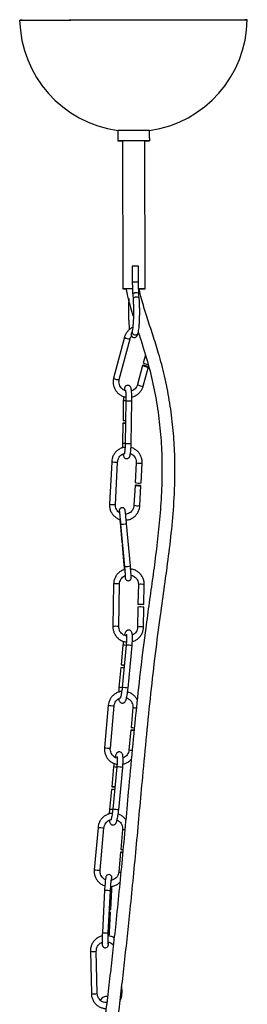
# Model space of a CAD drawing. Header units: millimetres. Extents: x 439 to 897, y 326 to 622.
# Tile 5 of 23: x 479 to 489, y 433 to 476. Entities that reach past the tile are written whole.
import ezdxf

# ---------------------------------------------------------------- set-up
doc = ezdxf.new("R2010")
doc.units = ezdxf.units.MM

msp = doc.modelspace()

# ---------------------------------------------------------------- linework, layer by layer
at = {"color": 7, "linetype": 'Continuous', "lineweight": 25}
for p, q in [((478.961, 476.302), (478.862, 476.301)), ((488.832, 476.32), (488.732, 476.321)), ((483.156, 471.458), (483.157, 471.009)), ((484.556, 471.371), (484.556, 471.461)), ((483.37, 471.009), (483.383, 464.509)), ((484.357, 464.511), (484.344, 471.011)), ((484.557, 471.012), (484.557, 471.115)), ((483.793, 465.51), (483.795, 464.811)), ((484.068, 464.811), (484.066, 465.511)), ((483.814, 464.26), (483.814, 464.25)), ((483.814, 464.25), (483.827, 464.067)), ((483.828, 464.077), (483.827, 464.067)), ((484.1, 464.087), (484.086, 464.27)), ((483.448, 462.385), (482.972, 460.596)), ((483.223, 460.529), (483.699, 462.318)), ((484.368, 461.604), (484.278, 461.268)), ((484.248, 461.153), (484.025, 460.314)), ((484.276, 460.247), (484.499, 461.086)), ((483.4, 459.611), (483.386, 458.738)), ((483.4, 459.611), (483.401, 459.611)), ((483.513, 459.6), (483.482, 457.731)), ((483.514, 459.6), (483.513, 459.6)), ((483.742, 457.727), (483.773, 459.596)), ((483.384, 458.618), (483.37, 457.741)), ((483.483, 457.731), (483.482, 457.731)), ((482.89, 456.926), (482.79, 455.061)), ((483.05, 455.048), (483.149, 456.912)), ((483.149, 456.912), (483.149, 456.912)), ((483.967, 456.877), (483.921, 456.006)), ((484.18, 455.993), (484.227, 456.864)), ((483.914, 455.887), (483.868, 455.013)), ((484.127, 454.999), (484.174, 455.873)), ((483.259, 454.256), (483.337, 453.388)), ((483.282, 454.188), (483.449, 452.329)), ((483.282, 454.188), (483.282, 454.188)), ((483.708, 452.352), (483.541, 454.211)), ((483.347, 453.269), (483.426, 452.398)), ((482.974, 451.563), (482.941, 449.695)), ((483.201, 449.691), (483.233, 451.558)), ((484.059, 451.539), (484.044, 450.667)), ((484.304, 450.662), (484.319, 451.535)), ((484.042, 450.547), (484.027, 449.672)), ((484.287, 449.667), (484.302, 450.542)), ((483.385, 448.877), (483.303, 448.008)), ((483.525, 448.88), (483.349, 447.018)), ((483.385, 448.877), (483.386, 448.877)), ((483.526, 448.88), (483.525, 448.88)), ((483.608, 446.994), (483.784, 448.855)), ((483.291, 447.888), (483.209, 447.016)), ((483.35, 447.019), (483.349, 447.018)), ((482.738, 446.235), (482.57, 444.373)), ((482.829, 444.349), (482.997, 446.212)), ((483.816, 446.138), (483.738, 445.268)), ((483.727, 445.149), (483.648, 444.276)), ((482.972, 443.532), (482.89, 442.662)), ((483.113, 443.534), (482.937, 441.673)), ((482.972, 443.532), (482.973, 443.532)), ((483.114, 443.534), (483.113, 443.534)), ((483.196, 441.648), (483.372, 443.51)), ((482.879, 442.543), (482.796, 441.67)), ((482.938, 441.673), (482.937, 441.673)), ((482.289, 440.881), (482.121, 439.019)), ((482.38, 438.995), (482.548, 440.858)), ((483.368, 440.784), (483.289, 439.914)), ((483.278, 439.795), (483.2, 438.922)), ((482.577, 438.129), (482.481, 436.262)), ((482.741, 436.248), (482.837, 438.115)), ((482.844, 437.271), (482.889, 438.143)), ((482.793, 436.277), (482.838, 437.152)), ((481.954, 435.444), (481.995, 433.583)), ((482.255, 433.589), (482.214, 435.45)), ((483.343, 433.619), (483.336, 433.934))]:
    msp.add_line(p, q, dxfattribs=at)
at = {"color": 8, "linetype": 'Continuous', "lineweight": 25}
msp.add_line((483.786, 462.615), (483.788, 462.646), dxfattribs=at)
at = {"color": 7, "linetype": 'Continuous', "lineweight": 25, "flags": 128}
for points in [[(478.847, 476.3), (478.857, 476.3), (478.902, 476.301), (478.981, 476.301), (479.095, 476.302), (479.242, 476.303), (479.421, 476.303), (479.631, 476.304), (479.871, 476.305), (480.138, 476.305), (480.432, 476.306), (480.75, 476.307), (481.089, 476.308), (481.448, 476.309), (481.823, 476.31), (482.213, 476.311), (482.614, 476.311), (483.024, 476.312), (483.439, 476.313), (483.858, 476.314), (484.276, 476.315), (484.691, 476.316), (485.101, 476.316), (485.501, 476.317), (485.89, 476.318), (486.265, 476.318), (486.623, 476.319), (486.961, 476.319), (487.277, 476.32), (487.57, 476.32), (487.836, 476.32), (488.074, 476.321), (488.283, 476.321), (488.46, 476.321), (488.605, 476.321), (488.717, 476.321), (488.795, 476.321), (488.837, 476.32), (488.847, 476.32)], [(478.961, 476.302), (478.975, 476.302), (479.037, 476.302), (479.133, 476.303), (479.264, 476.303), (479.427, 476.304), (479.623, 476.305), (479.848, 476.305), (480.103, 476.306), (480.385, 476.307), (480.691, 476.308), (481.02, 476.309), (481.37, 476.31), (481.738, 476.31), (482.12, 476.311), (482.515, 476.312), (482.92, 476.313), (483.331, 476.314), (483.747, 476.315), (484.162, 476.316), (484.576, 476.316), (484.984, 476.317), (485.384, 476.318), (485.773, 476.319), (486.149, 476.319), (486.507, 476.32), (486.846, 476.32), (487.164, 476.321), (487.458, 476.321), (487.726, 476.321), (487.966, 476.321), (488.176, 476.322), (488.355, 476.322), (488.502, 476.322), (488.615, 476.321), (488.693, 476.321), (488.732, 476.321)], [(484.344, 471.011), (484.355, 471.011), (484.452, 471.011), (484.519, 471.011), (484.553, 471.011), (484.552, 471.012), (484.517, 471.012), (484.448, 471.012), (484.349, 471.012), (484.226, 471.011), (484.085, 471.011), (483.932, 471.011), (483.775, 471.011), (483.622, 471.01), (483.482, 471.01), (483.36, 471.01), (483.262, 471.009), (483.195, 471.009), (483.161, 471.009), (483.161, 471.009)], [(484.344, 471.011), (484.388, 471.011), (484.441, 471.011), (484.457, 471.011), (484.435, 471.011), (484.377, 471.011), (484.287, 471.011), (484.169, 471.011), (484.032, 471.011), (483.884, 471.011), (483.734, 471.01), (483.592, 471.01), (483.466, 471.01), (483.365, 471.009), (483.295, 471.009), (483.261, 471.009), (483.261, 471.009)], [(483.794, 465.51), (483.793, 465.51), (483.793, 465.51)], [(483.799, 464.51), (483.764, 464.51), (483.638, 464.51), (483.53, 464.51), (483.448, 464.51), (483.398, 464.509), (483.383, 464.509), (483.406, 464.509), (483.464, 464.509), (483.523, 464.509)], [(483.485, 464.509), (483.491, 464.509), (483.517, 464.509)], [(484.077, 464.51), (484.102, 464.51), (484.21, 464.511), (484.292, 464.511), (484.342, 464.511), (484.357, 464.511), (484.334, 464.511), (484.276, 464.511), (484.187, 464.511), (484.075, 464.511)], [(484.077, 464.51), (484.157, 464.511), (484.223, 464.511), (484.255, 464.511), (484.249, 464.511), (484.206, 464.511), (484.13, 464.511), (484.078, 464.511)], [(484.379, 461.137), (484.331, 461.148), (484.289, 461.155), (484.26, 461.157), (484.248, 461.153), (484.255, 461.144), (484.281, 461.131), (484.32, 461.116), (484.368, 461.102), (484.416, 461.09), (484.458, 461.083), (484.487, 461.082), (484.499, 461.086), (484.492, 461.095), (484.466, 461.108), (484.427, 461.123), (484.379, 461.137)], [(484.026, 455.888), (483.978, 455.89), (483.94, 455.89), (483.918, 455.888), (483.916, 455.886), (483.932, 455.882), (483.966, 455.878), (484.012, 455.875), (484.063, 455.872), (484.11, 455.87), (484.148, 455.87), (484.17, 455.872), (484.173, 455.874), (484.156, 455.878), (484.122, 455.882), (484.076, 455.885), (484.026, 455.888)], [(483.337, 453.388), (483.347, 453.386), (483.354, 453.386)], [(483.364, 453.275), (483.356, 453.273), (483.347, 453.269)], [(483.347, 453.269), (483.358, 453.267), (483.365, 453.266)], [(484.162, 450.659), (484.114, 450.66), (484.074, 450.662), (484.05, 450.665), (484.044, 450.667), (484.059, 450.669), (484.09, 450.671), (484.135, 450.671), (484.185, 450.671), (484.234, 450.669), (484.274, 450.667), (484.298, 450.664), (484.303, 450.662), (484.289, 450.66), (484.257, 450.658), (484.213, 450.658), (484.162, 450.659)], [(483.874, 445.136), (483.842, 445.138), (483.794, 445.143), (483.755, 445.146), (483.732, 445.148), (483.728, 445.149), (483.743, 445.147), (483.776, 445.144), (483.821, 445.14), (483.871, 445.136), (483.874, 445.135)], [(483.393, 439.784), (483.345, 439.789), (483.306, 439.792), (483.283, 439.794), (483.279, 439.794), (483.295, 439.793), (483.327, 439.79), (483.372, 439.786), (483.374, 439.786)], [(482.901, 438.561), (482.9, 438.632), (482.894, 438.692), (482.888, 438.718), (482.877, 438.743), (482.855, 438.772), (482.819, 438.797), (482.772, 438.81), (482.722, 438.804), (482.686, 438.786), (482.662, 438.765), (482.647, 438.743), (482.638, 438.725), (482.632, 438.708), (482.625, 438.68), (482.614, 438.607), (482.605, 438.523), (482.596, 438.413), (482.587, 438.29), (482.579, 438.165), (482.577, 438.129), (482.577, 438.129)], [(482.787, 437.151), (482.795, 437.151), (482.825, 437.151), (482.838, 437.152), (482.83, 437.153), (482.804, 437.156), (482.788, 437.157)]]:
    msp.add_lwpolyline(points, dxfattribs=at)
at = {"color": 8, "linetype": 'Continuous', "lineweight": 25, "flags": 128}
for points in [[(484.086, 464.27), (484.08, 464.289), (484.055, 464.314), (484.013, 464.33), (483.962, 464.336), (483.909, 464.33), (483.863, 464.313), (483.829, 464.289), (483.814, 464.26)], [(484.1, 464.087), (484.093, 464.106), (484.068, 464.13), (484.026, 464.146), (483.975, 464.152), (483.923, 464.146), (483.876, 464.13), (483.843, 464.105), (483.828, 464.077)], [(483.426, 452.398), (483.436, 452.395), (483.443, 452.395)]]:
    msp.add_lwpolyline(points, dxfattribs=at)
at = {"color": 7, "linetype": 'Continuous', "lineweight": 25}
for centre, radius, start, end in [((483.846, 476.411), 5.001, 181.2711, 262.0676), ((483.846, 476.411), 5.001, 278.1597, 358.9562), ((484.509, 142.214), 329.246, 89.99182, 90.23545), ((483.273, 509.98), 38.972, 269.8356, 270.1429), ((483.323, 478.543), 7.534, 269.5267, 270.36), ((484.072, 392.703), 72.808, 90.00411, 90.21833), ((484.027, 328.473), 136.037, 90.09616, 90.22838), ((483.875, 462.51), 0.136, 180.1213, 287.2941), ((483.874, 462.509), 0.135, 179.6943, 270.65), ((484.509, 461.614), 0.417, 236.3686, 266.6882), ((483.424, 456.024), 2.594, 88.3913, 90.8719), ((483.564, 463.616), 5.002, 267.9507, 269.237), ((483.536, 462.414), 3.68, 267.663, 269.4226), ((484.094, 456.826), 0.838, 258.0348, 275.8826), ((484.155, 449.599), 0.954, 81.1769, 96.8326), ((483.172, 445.551), 2.34, 83.666, 87.0856), ((483.106, 444.768), 3.246, 84.0578, 86.5043), ((483.574, 449.832), 1.844, 261.5589, 265.8663), ((488.119, 492.682), 47.616, 264.7204, 264.8988), ((482.76, 440.205), 2.34, 83.666, 87.0856), ((482.693, 439.423), 3.246, 84.0578, 86.5043), ((483.162, 444.486), 1.844, 261.5589, 265.8663), ((486.251, 471.862), 32.085, 264.7028, 264.8752), ((482.817, 437.58), 0.309, 265.6653, 275.0494)]:
    msp.add_arc(centre, radius, start, end, dxfattribs=at)
at = {"color": 8, "linetype": 'Continuous', "lineweight": 25}
for centre, radius, start, end in [((484.048, 406.023), 58.788, 89.98069, 90.24676), ((483.655, 462.656), 0.341, 232.7039, 277.456), ((483.923, 462.627), 0.138, 185.0209, 342.0101), ((483.178, 460.866), 0.341, 232.6581, 277.5433), ((484.229, 460.574), 0.33, 231.9288, 278.2726), ((483.58, 464.602), 4.995, 267.9503, 269.2354), ((483.755, 466.562), 6.966, 268.0156, 270.1485), ((483.52, 461.418), 3.68, 267.6632, 269.4225), ((483.724, 464.694), 6.968, 268.0158, 270.1482), ((483.064, 457.749), 0.842, 258.0408, 275.8126), ((484.141, 457.699), 0.84, 258.0627, 275.8648), ((482.964, 455.873), 0.83, 257.9511, 275.9663), ((484.042, 455.833), 0.838, 258.0353, 275.8807), ((483.338, 455.007), 0.821, 266.067, 284.2767), ((483.505, 453.151), 0.824, 266.084, 284.2434), ((483.087, 450.634), 0.936, 81.0187, 96.9908), ((484.173, 450.591), 0.955, 81.1812, 96.8248), ((483.055, 448.767), 0.935, 81.0068, 96.998), ((484.14, 448.722), 0.956, 81.1868, 96.8154), ((483.188, 445.638), 3.246, 84.0578, 86.5043), ((483.295, 445.099), 3.788, 82.585, 86.5023), ((483.09, 444.68), 2.339, 83.6673, 87.0856), ((483.119, 443.239), 3.786, 82.584, 86.5028), ((487.719, 500.061), 54.056, 264.7131, 264.9886), ((488.326, 494.944), 49.014, 264.721, 264.9032), ((487.556, 498.25), 54.108, 264.7131, 264.9885), ((487.407, 484.854), 40.752, 264.7085, 264.9054), ((482.776, 440.292), 3.246, 84.0578, 86.5043), ((482.883, 439.754), 3.788, 82.585, 86.5023), ((482.677, 439.334), 2.339, 83.6673, 87.0856), ((482.707, 437.893), 3.786, 82.584, 86.5028), ((487.27, 494.707), 54.056, 264.7131, 264.9886), ((486.397, 473.464), 32.82, 264.7039, 264.8773), ((487.107, 492.896), 54.108, 264.7131, 264.9885), ((484.981, 457.94), 19.102, 264.6497, 264.9227), ((482.789, 439.712), 1.597, 262.3797, 271.7171), ((482.862, 438.442), 0.3, 265.7133, 275.1449), ((482.693, 437.85), 1.602, 262.3913, 271.6984), ((482.765, 436.587), 0.312, 265.6879, 275.007), ((482.073, 435.924), 0.495, 256.0383, 286.5126), ((482.115, 434.063), 0.495, 256.0391, 286.5171), ((483.298, 433.715), 0.106, 270.8193, 294.9683)]:
    msp.add_arc(centre, radius, start, end, dxfattribs=at)
at = {"color": 7, "linetype": 'Continuous', "lineweight": 25}
for points, knots in [([(484.557, 471.115), (484.557, 471.118), (484.557, 471.128), (484.555, 471.161), (484.553, 471.207), (484.552, 471.259), (484.554, 471.307), (484.556, 471.347), (484.556, 471.364), (484.556, 471.371)], [0, 0, 0, 0, 0.065122, 0.22637, 0.389289, 0.549749, 0.707436, 0.86636, 1, 1, 1, 1]), ([(482.669, 428.124), (482.687, 428.305), (482.727, 428.7), (482.792, 429.299), (482.861, 429.92), (482.951, 430.693), (483.061, 431.621), (483.193, 432.722), (483.324, 433.829), (483.454, 434.955), (483.58, 436.106), (483.711, 437.356), (483.845, 438.707), (483.983, 440.155), (484.117, 441.623), (484.263, 443.223), (484.422, 444.933), (484.605, 446.731), (484.806, 448.477), (485.014, 450.055), (485.215, 451.486), (485.395, 452.798), (485.551, 454.14), (485.645, 455.377), (485.676, 456.508), (485.655, 457.525), (485.577, 458.572), (485.431, 459.632), (485.222, 460.674), (484.97, 461.627), (484.704, 462.477), (484.448, 463.234), (484.252, 463.866), (484.139, 464.288), (484.108, 464.471), (484.101, 464.511)], [0, 0, 0, 0, 0.016768, 0.03667, 0.0559, 0.074505, 0.10824, 0.140403, 0.17158, 0.202446, 0.233498, 0.265023, 0.302922, 0.341776, 0.381386, 0.421117, 0.470863, 0.519292, 0.566089, 0.611419, 0.646397, 0.681427, 0.717166, 0.754319, 0.780385, 0.807486, 0.835512, 0.864231, 0.893051, 0.920569, 0.943382, 0.964815, 0.985055, 0.996789, 1, 1, 1, 1]), ([(483.523, 464.51), (483.531, 464.457), (483.562, 464.255), (483.649, 463.912), (483.751, 463.552), (483.819, 463.34), (483.842, 463.269)], [0, 0, 0, 0, 0.123192, 0.478147, 0.825026, 1, 1, 1, 1]), ([(483.795, 464.811), (483.795, 464.779), (483.795, 464.688), (483.799, 464.538), (483.805, 464.381), (483.811, 464.29), (483.814, 464.25)], [0, 0, 0, 0, 0.159532, 0.463854, 0.768772, 1, 1, 1, 1]), ([(484.086, 464.27), (484.084, 464.296), (484.079, 464.37), (484.073, 464.506), (484.069, 464.664), (484.068, 464.767), (484.068, 464.811)], [0, 0, 0, 0, 0.159445, 0.461941, 0.765876, 1, 1, 1, 1]), ([(483.642, 464.084), (483.64, 464.057), (483.635, 463.979), (483.629, 463.837), (483.625, 463.66), (483.625, 463.478), (483.628, 463.299), (483.634, 463.125), (483.644, 462.965), (483.655, 462.829), (483.664, 462.758), (483.668, 462.726)], [0, 0, 0, 0, 0.0629862, 0.1835867, 0.3038315, 0.423839, 0.543806, 0.6638599, 0.7841784, 0.9050498, 1, 1, 1, 1]), ([(483.827, 464.067), (483.829, 464.041), (483.834, 463.967), (483.84, 463.831), (483.845, 463.66), (483.846, 463.485), (483.844, 463.31), (483.839, 463.143), (483.83, 462.989), (483.819, 462.853), (483.807, 462.745), (483.796, 462.68), (483.79, 462.654), (483.789, 462.646)], [0, 0, 0, 0, 0.054034, 0.156545, 0.259544, 0.36283, 0.466208, 0.569492, 0.672493, 0.774934, 0.876295, 0.965029, 1, 1, 1, 1]), ([(484.054, 462.585), (484.058, 462.6), (484.068, 462.646), (484.082, 462.739), (484.095, 462.873), (484.106, 463.028), (484.114, 463.195), (484.118, 463.372), (484.119, 463.553), (484.117, 463.734), (484.111, 463.904), (484.104, 464.02), (484.1, 464.078), (484.1, 464.087)], [0, 0, 0, 0, 0.05477, 0.156983, 0.264571, 0.369214, 0.472688, 0.575643, 0.678375, 0.781056, 0.883803, 0.981617, 1, 1, 1, 1]), ([(483.814, 462.817), (483.809, 462.815), (483.757, 462.797), (483.672, 462.735), (483.568, 462.634), (483.491, 462.514), (483.462, 462.427), (483.448, 462.385)], [0, 0, 0, 0, 0.0302333, 0.278463, 0.5265583, 0.77451, 1, 1, 1, 1]), ([(484.054, 462.617), (484.119, 462.418), (484.308, 461.85), (484.579, 460.915), (484.825, 459.798), (484.992, 458.688), (485.083, 457.583), (485.108, 456.445), (485.069, 455.287), (484.973, 454.111), (484.842, 452.974), (484.692, 451.857), (484.535, 450.743), (484.355, 449.427), (484.161, 447.888), (483.967, 446.113), (483.788, 444.29), (483.63, 442.568), (483.485, 440.965), (483.349, 439.506), (483.211, 438.073), (483.075, 436.74), (482.942, 435.509), (482.814, 434.374), (482.683, 433.262), (482.552, 432.161), (482.419, 431.054), (482.309, 430.11), (482.22, 429.313), (482.152, 428.682), (482.109, 428.257), (482.088, 428.046)], [0, 0, 0, 0, 0.017781, 0.050871, 0.082365, 0.114256, 0.145402, 0.17556, 0.20994, 0.242762, 0.274705, 0.306166, 0.33756, 0.36926, 0.417849, 0.468058, 0.519732, 0.572595, 0.614433, 0.655784, 0.696111, 0.735529, 0.768335, 0.800803, 0.833361, 0.866675, 0.901423, 0.938141, 0.958468, 0.979507, 1, 1, 1, 1]), ([(483.699, 462.318), (483.704, 462.334), (483.716, 462.376), (483.741, 462.413), (483.756, 462.436)], [0, 0, 0, 0, 0.390743, 1, 1, 1, 1]), ([(483.777, 462.605), (483.776, 462.605), (483.764, 462.595), (483.748, 462.566), (483.739, 462.534), (483.738, 462.515), (483.738, 462.511), (483.738, 462.51)], [0, 0, 0, 0, 0.018898, 0.454984, 0.891066, 0.972404, 1, 1, 1, 1]), ([(483.741, 462.457), (483.747, 462.447), (483.76, 462.425), (483.795, 462.394), (483.825, 462.383), (483.835, 462.379)], [0, 0, 0, 0, 0.373378, 0.784629, 1, 1, 1, 1]), ([(483.789, 462.646), (483.786, 462.636), (483.78, 462.612), (483.773, 462.595), (483.774, 462.598), (483.775, 462.598)], [0, 0, 0, 0, 0.391996, 0.879657, 1, 1, 1, 1]), ([(483.915, 462.38), (483.935, 462.39), (483.973, 462.408), (484.004, 462.448), (484.026, 462.489), (484.042, 462.533), (484.051, 462.57), (484.054, 462.585)], [0, 0, 0, 0, 0.180798, 0.33636, 0.529216, 0.814005, 1, 1, 1, 1]), ([(482.972, 460.596), (482.966, 460.568), (482.949, 460.494), (482.947, 460.368), (482.975, 460.224), (483.033, 460.09), (483.119, 459.972), (483.229, 459.873), (483.357, 459.804), (483.455, 459.767), (483.508, 459.763), (483.513, 459.763)], [0, 0, 0, 0, 0.07574, 0.205748, 0.335917, 0.466116, 0.596373, 0.726704, 0.857111, 0.987582, 1, 1, 1, 1]), ([(483.496, 460.036), (483.476, 460.043), (483.419, 460.06), (483.339, 460.12), (483.265, 460.208), (483.22, 460.313), (483.203, 460.424), (483.217, 460.495), (483.223, 460.529)], [0, 0, 0, 0, 0.1024419, 0.2847831, 0.4671413, 0.6496757, 0.8325051, 1, 1, 1, 1]), ([(483.773, 459.596), (483.773, 459.62), (483.774, 459.688), (483.773, 459.799), (483.768, 459.921), (483.761, 460.027), (483.748, 460.116), (483.736, 460.17), (483.71, 460.221), (483.674, 460.257), (483.625, 460.279), (483.572, 460.28), (483.525, 460.262), (483.493, 460.235), (483.471, 460.205), (483.456, 460.172), (483.443, 460.129), (483.436, 460.086), (483.432, 460.06)], [0, 0, 0, 0, 0.048986, 0.142777, 0.237033, 0.332223, 0.429908, 0.537275, 0.584336, 0.622954, 0.662898, 0.703386, 0.741137, 0.774101, 0.807462, 0.849483, 0.912595, 1, 1, 1, 1]), ([(484.025, 460.314), (484.02, 460.298), (484.004, 460.246), (483.956, 460.164), (483.873, 460.087), (483.803, 460.043), (483.762, 460.035), (483.758, 460.034)], [0, 0, 0, 0, 0.127943, 0.409184, 0.691073, 0.97266, 1, 1, 1, 1]), ([(483.773, 459.769), (483.778, 459.77), (483.832, 459.776), (483.928, 459.818), (484.052, 459.894), (484.155, 459.999), (484.233, 460.118), (484.262, 460.206), (484.276, 460.247)], [0, 0, 0, 0, 0.022569, 0.221835, 0.421021, 0.620099, 0.819061, 1, 1, 1, 1]), ([(483.407, 459.792), (483.405, 459.763), (483.402, 459.705), (483.401, 459.643), (483.4, 459.611)], [0, 0, 0, 0, 0.4867262, 1, 1, 1, 1]), ([(483.488, 460.084), (483.488, 460.083), (483.489, 460.082), (483.494, 460.056), (483.501, 460.005), (483.508, 459.925), (483.512, 459.82), (483.514, 459.708), (483.514, 459.633), (483.513, 459.6)], [0, 0, 0, 0, 0.061806, 0.177754, 0.323241, 0.491703, 0.671502, 0.856106, 1, 1, 1, 1]), ([(483.476, 457.559), (483.451, 457.557), (483.378, 457.549), (483.263, 457.503), (483.139, 457.425), (483.035, 457.321), (482.956, 457.197), (482.905, 457.063), (482.894, 456.97), (482.89, 456.926)], [0, 0, 0, 0, 0.0809624, 0.2361857, 0.3914973, 0.5469164, 0.7024424, 0.8580563, 1, 1, 1, 1]), ([(483.37, 457.741), (483.369, 457.718), (483.369, 457.65), (483.369, 457.579), (483.37, 457.538), (483.37, 457.537)], [0, 0, 0, 0, 0.337626, 0.984056, 1, 1, 1, 1]), ([(483.389, 457.266), (483.391, 457.253), (483.397, 457.207), (483.406, 457.168), (483.433, 457.116), (483.469, 457.08), (483.517, 457.059), (483.571, 457.058), (483.617, 457.075), (483.65, 457.102), (483.671, 457.132), (483.687, 457.166), (483.7, 457.211), (483.713, 457.281), (483.725, 457.381), (483.734, 457.499), (483.74, 457.618), (483.742, 457.695), (483.742, 457.727)], [0, 0, 0, 0, 0.0434217, 0.1536797, 0.2020085, 0.2416668, 0.2826872, 0.324265, 0.363033, 0.3968846, 0.4311442, 0.4742974, 0.5391095, 0.6405279, 0.7351425, 0.8345454, 0.9318093, 1, 1, 1, 1]), ([(483.482, 457.731), (483.482, 457.709), (483.481, 457.644), (483.476, 457.539), (483.468, 457.428), (483.458, 457.339), (483.45, 457.284), (483.442, 457.257), (483.442, 457.258), (483.443, 457.258)], [0, 0, 0, 0, 0.098863, 0.28783, 0.476198, 0.662117, 0.821096, 0.949106, 1, 1, 1, 1]), ([(483.149, 456.912), (483.151, 456.93), (483.156, 456.985), (483.186, 457.075), (483.249, 457.172), (483.337, 457.245), (483.415, 457.288), (483.463, 457.294), (483.474, 457.296)], [0, 0, 0, 0, 0.096417, 0.306568, 0.517103, 0.727589, 0.938221, 1, 1, 1, 1]), ([(483.711, 457.276), (483.731, 457.269), (483.786, 457.249), (483.86, 457.184), (483.926, 457.092), (483.965, 456.986), (483.966, 456.912), (483.967, 456.877)], [0, 0, 0, 0, 0.124249, 0.348267, 0.572196, 0.795789, 1, 1, 1, 1]), ([(484.227, 456.864), (484.227, 456.892), (484.228, 456.969), (484.205, 457.093), (484.148, 457.228), (484.064, 457.348), (483.956, 457.445), (483.844, 457.513), (483.767, 457.534), (483.736, 457.542)], [0, 0, 0, 0, 0.092879, 0.253062, 0.41341, 0.573662, 0.733803, 0.893838, 1, 1, 1, 1]), ([(482.79, 455.061), (482.79, 455.033), (482.789, 454.956), (482.812, 454.832), (482.869, 454.697), (482.953, 454.577), (483.061, 454.48), (483.167, 454.415), (483.238, 454.395), (483.263, 454.388)], [0, 0, 0, 0, 0.094852, 0.258439, 0.422193, 0.58585, 0.749392, 0.912828, 1, 1, 1, 1]), ([(483.223, 454.693), (483.201, 454.709), (483.149, 454.747), (483.091, 454.834), (483.052, 454.939), (483.051, 455.013), (483.05, 455.048)], [0, 0, 0, 0, 0.197039, 0.472929, 0.748405, 1, 1, 1, 1]), ([(483.868, 455.013), (483.866, 454.996), (483.861, 454.94), (483.831, 454.85), (483.768, 454.754), (483.68, 454.679), (483.589, 454.633), (483.526, 454.625), (483.501, 454.623)], [0, 0, 0, 0, 0.0893872, 0.2842153, 0.4793987, 0.674537, 0.8698111, 1, 1, 1, 1]), ([(483.527, 454.364), (483.557, 454.367), (483.635, 454.375), (483.754, 454.422), (483.878, 454.5), (483.982, 454.604), (484.061, 454.728), (484.112, 454.862), (484.123, 454.955), (484.127, 454.999)], [0, 0, 0, 0, 0.094423, 0.247372, 0.400409, 0.553552, 0.7068, 0.860135, 1, 1, 1, 1]), ([(483.541, 454.211), (483.539, 454.234), (483.533, 454.3), (483.523, 454.41), (483.511, 454.531), (483.5, 454.635), (483.491, 454.718), (483.485, 454.766), (483.481, 454.789), (483.479, 454.802), (483.474, 454.818), (483.466, 454.838), (483.449, 454.863), (483.42, 454.889), (483.38, 454.906), (483.333, 454.908), (483.29, 454.894), (483.259, 454.871), (483.239, 454.846), (483.228, 454.822), (483.223, 454.803), (483.221, 454.79), (483.22, 454.78), (483.22, 454.767), (483.22, 454.745), (483.221, 454.722), (483.223, 454.694), (483.223, 454.693)], [0, 0, 0, 0, 0.046201, 0.134606, 0.223198, 0.311899, 0.400881, 0.490719, 0.537502, 0.56861, 0.583695, 0.597831, 0.619968, 0.64513, 0.674775, 0.706463, 0.738545, 0.763871, 0.785154, 0.803181, 0.817615, 0.828622, 0.840259, 0.859536, 0.9087, 0.995693, 1, 1, 1, 1]), ([(483.225, 454.745), (483.225, 454.745), (483.225, 454.746), (483.227, 454.734), (483.231, 454.702), (483.238, 454.639), (483.248, 454.547), (483.259, 454.435), (483.271, 454.312), (483.278, 454.228), (483.282, 454.188)], [0, 0, 0, 0, 0.016021, 0.092118, 0.213778, 0.363886, 0.523696, 0.68602, 0.849091, 1, 1, 1, 1]), ([(483.246, 454.394), (483.247, 454.393), (483.25, 454.35), (483.254, 454.303), (483.259, 454.256)], [0, 0, 0, 0, 0.026773, 1, 1, 1, 1]), ([(483.426, 452.398), (483.428, 452.375), (483.434, 452.309), (483.44, 452.237), (483.444, 452.194), (483.445, 452.191)], [0, 0, 0, 0, 0.3254143, 0.9480909, 1, 1, 1, 1]), ([(483.461, 452.197), (483.416, 452.182), (483.326, 452.15), (483.207, 452.067), (483.106, 451.961), (483.031, 451.835), (482.984, 451.7), (482.977, 451.607), (482.974, 451.563)], [0, 0, 0, 0, 0.163889, 0.334048, 0.50419, 0.674333, 0.8445, 1, 1, 1, 1]), ([(483.449, 452.329), (483.451, 452.307), (483.457, 452.241), (483.466, 452.136), (483.475, 452.024), (483.482, 451.933), (483.486, 451.873), (483.487, 451.843), (483.487, 451.842), (483.487, 451.842)], [0, 0, 0, 0, 0.093452, 0.272207, 0.4511, 0.62953, 0.80669, 0.943534, 1, 1, 1, 1]), ([(483.473, 451.921), (483.473, 451.912), (483.478, 451.875), (483.482, 451.844), (483.485, 451.819), (483.488, 451.807), (483.492, 451.791), (483.501, 451.771), (483.517, 451.745), (483.546, 451.72), (483.586, 451.703), (483.633, 451.701), (483.676, 451.714), (483.708, 451.738), (483.728, 451.763), (483.739, 451.787), (483.744, 451.806), (483.746, 451.819), (483.747, 451.829), (483.747, 451.842), (483.746, 451.862), (483.744, 451.909), (483.738, 451.99), (483.73, 452.096), (483.72, 452.218), (483.712, 452.307), (483.708, 452.352)], [0, 0, 0, 0, 0.0286376, 0.119729, 0.1671635, 0.1987054, 0.214001, 0.2283348, 0.2507797, 0.2762932, 0.3063514, 0.3384813, 0.3710105, 0.3966904, 0.41827, 0.4365485, 0.4511838, 0.4623437, 0.4741439, 0.4936897, 0.5435393, 0.6317447, 0.7259399, 0.8166594, 0.9067114, 1, 1, 1, 1]), ([(484.319, 451.535), (484.318, 451.563), (484.317, 451.64), (484.289, 451.763), (484.227, 451.897), (484.139, 452.014), (484.027, 452.11), (483.897, 452.178), (483.786, 452.214), (483.721, 452.216), (483.704, 452.217)], [0, 0, 0, 0, 0.083694, 0.227767, 0.37205, 0.516361, 0.660682, 0.804993, 0.949278, 1, 1, 1, 1]), ([(483.731, 451.953), (483.734, 451.952), (483.775, 451.949), (483.849, 451.912), (483.942, 451.845), (484.011, 451.751), (484.053, 451.647), (484.057, 451.574), (484.059, 451.539)], [0, 0, 0, 0, 0.018203, 0.218632, 0.418889, 0.618983, 0.818969, 1, 1, 1, 1]), ([(483.233, 451.558), (483.234, 451.575), (483.238, 451.631), (483.264, 451.722), (483.325, 451.819), (483.4, 451.89), (483.459, 451.916), (483.482, 451.926)], [0, 0, 0, 0, 0.110439, 0.351999, 0.59427, 0.836763, 1, 1, 1, 1]), ([(482.941, 449.695), (482.942, 449.667), (482.943, 449.59), (482.971, 449.466), (483.033, 449.333), (483.122, 449.215), (483.233, 449.119), (483.363, 449.052), (483.467, 449.017), (483.525, 449.015), (483.535, 449.014)], [0, 0, 0, 0, 0.085491, 0.232656, 0.380037, 0.527446, 0.674865, 0.822274, 0.969657, 1, 1, 1, 1]), ([(483.539, 449.276), (483.532, 449.277), (483.488, 449.28), (483.411, 449.317), (483.318, 449.385), (483.249, 449.479), (483.207, 449.583), (483.203, 449.656), (483.201, 449.691)], [0, 0, 0, 0, 0.034143, 0.231318, 0.428324, 0.625169, 0.821908, 1, 1, 1, 1]), ([(483.784, 448.855), (483.786, 448.879), (483.792, 448.947), (483.799, 449.058), (483.802, 449.18), (483.8, 449.287), (483.792, 449.369), (483.78, 449.426), (483.757, 449.476), (483.717, 449.517), (483.664, 449.54), (483.607, 449.539), (483.56, 449.519), (483.527, 449.491), (483.503, 449.457), (483.481, 449.41), (483.464, 449.362), (483.454, 449.316), (483.451, 449.305)], [0, 0, 0, 0, 0.048218, 0.14056, 0.23347, 0.327603, 0.425049, 0.507762, 0.562225, 0.605794, 0.649251, 0.692526, 0.731329, 0.768118, 0.810967, 0.869169, 0.969054, 1, 1, 1, 1]), ([(484.027, 449.672), (484.026, 449.654), (484.023, 449.599), (483.996, 449.508), (483.934, 449.411), (483.865, 449.343), (483.813, 449.32), (483.796, 449.313)], [0, 0, 0, 0, 0.115453, 0.367983, 0.621255, 0.87476, 1, 1, 1, 1]), ([(483.797, 449.032), (483.842, 449.047), (483.933, 449.079), (484.053, 449.162), (484.154, 449.269), (484.229, 449.394), (484.276, 449.53), (484.283, 449.623), (484.287, 449.667)], [0, 0, 0, 0, 0.166618, 0.336221, 0.505808, 0.675396, 0.845007, 1, 1, 1, 1]), ([(483.405, 449.044), (483.402, 449.027), (483.394, 448.974), (483.389, 448.917), (483.385, 448.877)], [0, 0, 0, 0, 0.313739, 1, 1, 1, 1]), ([(483.531, 449.344), (483.531, 449.343), (483.532, 449.341), (483.537, 449.312), (483.541, 449.258), (483.542, 449.175), (483.539, 449.069), (483.533, 448.967), (483.527, 448.902), (483.525, 448.88)], [0, 0, 0, 0, 0.073637, 0.196402, 0.34788, 0.521628, 0.706838, 0.897118, 1, 1, 1, 1]), ([(483.328, 446.842), (483.31, 446.84), (483.243, 446.836), (483.133, 446.796), (483.006, 446.724), (482.898, 446.624), (482.815, 446.504), (482.758, 446.372), (482.744, 446.279), (482.738, 446.235)], [0, 0, 0, 0, 0.060171, 0.219007, 0.377855, 0.536739, 0.695677, 0.854677, 1, 1, 1, 1]), ([(483.209, 447.016), (483.207, 446.992), (483.201, 446.925), (483.196, 446.854), (483.195, 446.812), (483.195, 446.811)], [0, 0, 0, 0, 0.335892, 0.979163, 1, 1, 1, 1]), ([(483.199, 446.533), (483.2, 446.522), (483.203, 446.485), (483.213, 446.445), (483.236, 446.395), (483.276, 446.354), (483.329, 446.331), (483.386, 446.332), (483.433, 446.352), (483.466, 446.381), (483.49, 446.414), (483.512, 446.461), (483.534, 446.528), (483.557, 446.628), (483.578, 446.745), (483.596, 446.87), (483.604, 446.955), (483.608, 446.994)], [0, 0, 0, 0, 0.0379523, 0.1258352, 0.1837037, 0.2299958, 0.2761692, 0.3221499, 0.3633784, 0.4024667, 0.4479947, 0.5098351, 0.6159639, 0.7132953, 0.8154822, 0.9148033, 1, 1, 1, 1]), ([(483.349, 447.018), (483.347, 446.996), (483.341, 446.932), (483.327, 446.828), (483.309, 446.717), (483.291, 446.63), (483.276, 446.574), (483.265, 446.547), (483.265, 446.547), (483.265, 446.548)], [0, 0, 0, 0, 0.0983433, 0.2863385, 0.4736468, 0.6582434, 0.8156017, 0.9445882, 1, 1, 1, 1]), ([(484.009, 446.47), (484.008, 446.474), (483.99, 446.523), (483.928, 446.606), (483.826, 446.709), (483.71, 446.784), (483.626, 446.811), (483.588, 446.822)], [0, 0, 0, 0, 0.019378, 0.276622, 0.533797, 0.79088, 1, 1, 1, 1]), ([(482.997, 446.212), (482.999, 446.229), (483.006, 446.284), (483.039, 446.373), (483.107, 446.466), (483.182, 446.53), (483.237, 446.55), (483.256, 446.557)], [0, 0, 0, 0, 0.114343, 0.364004, 0.614292, 0.864726, 1, 1, 1, 1]), ([(483.541, 446.565), (483.573, 446.553), (483.639, 446.526), (483.721, 446.45), (483.784, 446.354), (483.818, 446.246), (483.817, 446.173), (483.816, 446.138)], [0, 0, 0, 0, 0.1842935, 0.3933563, 0.6022274, 0.8108612, 1, 1, 1, 1]), ([(482.57, 444.373), (482.568, 444.345), (482.564, 444.268), (482.584, 444.142), (482.635, 444.005), (482.715, 443.881), (482.819, 443.778), (482.944, 443.702), (483.047, 443.659), (483.109, 443.652), (483.122, 443.651)], [0, 0, 0, 0, 0.084642, 0.230497, 0.376543, 0.522569, 0.668557, 0.814492, 0.960372, 1, 1, 1, 1]), ([(483.127, 443.914), (483.124, 443.915), (483.082, 443.921), (483.011, 443.963), (482.923, 444.036), (482.861, 444.134), (482.827, 444.241), (482.828, 444.315), (482.829, 444.349)], [0, 0, 0, 0, 0.0208559, 0.220674, 0.4204125, 0.619968, 0.8192968, 1, 1, 1, 1]), ([(483.372, 443.51), (483.374, 443.533), (483.38, 443.601), (483.387, 443.713), (483.39, 443.834), (483.388, 443.941), (483.38, 444.023), (483.367, 444.08), (483.344, 444.131), (483.305, 444.172), (483.251, 444.195), (483.195, 444.194), (483.148, 444.174), (483.114, 444.145), (483.091, 444.111), (483.069, 444.064), (483.051, 444.015), (483.041, 443.966), (483.038, 443.953)], [0, 0, 0, 0, 0.047948, 0.139774, 0.232164, 0.32577, 0.422672, 0.504921, 0.559081, 0.602405, 0.645619, 0.688652, 0.727238, 0.763821, 0.806431, 0.864307, 0.963633, 1, 1, 1, 1]), ([(483.648, 444.276), (483.646, 444.258), (483.639, 444.203), (483.606, 444.114), (483.538, 444.022), (483.462, 443.957), (483.407, 443.937), (483.387, 443.93)], [0, 0, 0, 0, 0.113861, 0.362469, 0.611701, 0.861079, 1, 1, 1, 1]), ([(483.118, 443.998), (483.119, 443.997), (483.119, 443.995), (483.124, 443.967), (483.128, 443.912), (483.13, 443.829), (483.127, 443.723), (483.121, 443.621), (483.115, 443.557), (483.113, 443.534)], [0, 0, 0, 0, 0.073637, 0.196402, 0.34788, 0.521628, 0.706838, 0.897118, 1, 1, 1, 1]), ([(483.382, 443.655), (483.426, 443.666), (483.516, 443.691), (483.637, 443.766), (483.719, 443.832), (483.749, 443.876), (483.752, 443.881)], [0, 0, 0, 0, 0.302836, 0.63204, 0.96132, 1, 1, 1, 1]), ([(482.991, 443.689), (482.989, 443.675), (482.982, 443.625), (482.976, 443.571), (482.972, 443.532)], [0, 0, 0, 0, 0.269654, 1, 1, 1, 1]), ([(482.796, 441.67), (482.794, 441.647), (482.788, 441.579), (482.783, 441.509), (482.782, 441.469), (482.782, 441.469)], [0, 0, 0, 0, 0.341723, 0.996159, 1, 1, 1, 1]), ([(482.786, 441.194), (482.787, 441.181), (482.791, 441.141), (482.801, 441.1), (482.824, 441.049), (482.864, 441.008), (482.917, 440.985), (482.973, 440.986), (483.02, 441.006), (483.054, 441.035), (483.078, 441.069), (483.1, 441.115), (483.121, 441.182), (483.145, 441.282), (483.165, 441.399), (483.183, 441.525), (483.192, 441.609), (483.196, 441.648)], [0, 0, 0, 0, 0.045185, 0.132407, 0.18984, 0.235784, 0.281611, 0.327246, 0.368164, 0.406959, 0.452144, 0.51352, 0.618851, 0.715451, 0.816869, 0.915444, 1, 1, 1, 1]), ([(482.937, 441.673), (482.935, 441.651), (482.928, 441.587), (482.915, 441.483), (482.897, 441.372), (482.878, 441.284), (482.863, 441.228), (482.853, 441.201), (482.853, 441.202), (482.853, 441.202)], [0, 0, 0, 0, 0.0983433, 0.2863385, 0.4736468, 0.6582434, 0.8156017, 0.9445882, 1, 1, 1, 1]), ([(482.915, 441.491), (482.885, 441.489), (482.806, 441.485), (482.685, 441.442), (482.558, 441.369), (482.45, 441.27), (482.366, 441.149), (482.309, 441.018), (482.296, 440.925), (482.289, 440.881)], [0, 0, 0, 0, 0.095496, 0.248362, 0.401239, 0.554151, 0.707116, 0.860139, 1, 1, 1, 1]), ([(482.548, 440.858), (482.55, 440.875), (482.557, 440.93), (482.591, 441.019), (482.658, 441.113), (482.749, 441.182), (482.825, 441.22), (482.87, 441.225), (482.877, 441.225)], [0, 0, 0, 0, 0.098355, 0.313105, 0.528396, 0.743812, 0.959448, 1, 1, 1, 1]), ([(483.124, 441.197), (483.144, 441.188), (483.199, 441.165), (483.272, 441.096), (483.335, 441), (483.369, 440.892), (483.368, 440.819), (483.368, 440.784)], [0, 0, 0, 0, 0.1296265, 0.3527002, 0.5755694, 0.7981855, 1, 1, 1, 1]), ([(483.506, 441.205), (483.497, 441.22), (483.462, 441.276), (483.376, 441.354), (483.272, 441.425), (483.199, 441.448), (483.173, 441.456)], [0, 0, 0, 0, 0.123392, 0.464613, 0.805712, 1, 1, 1, 1]), ([(482.121, 439.019), (482.12, 438.99), (482.116, 438.914), (482.135, 438.788), (482.186, 438.651), (482.266, 438.527), (482.371, 438.425), (482.48, 438.352), (482.558, 438.328), (482.589, 438.318)], [0, 0, 0, 0, 0.09278, 0.252657, 0.412745, 0.572811, 0.732834, 0.892799, 1, 1, 1, 1]), ([(482.612, 438.588), (482.596, 438.595), (482.545, 438.617), (482.475, 438.684), (482.413, 438.78), (482.378, 438.887), (482.38, 438.961), (482.38, 438.995)], [0, 0, 0, 0, 0.1067833, 0.3357117, 0.5644301, 0.7928888, 1, 1, 1, 1]), ([(482.837, 438.115), (482.838, 438.138), (482.842, 438.203), (482.849, 438.311), (482.857, 438.427), (482.866, 438.525), (482.874, 438.593), (482.88, 438.628), (482.881, 438.633), (482.881, 438.634)], [0, 0, 0, 0, 0.091782, 0.267328, 0.44285, 0.617443, 0.789706, 0.924218, 1, 1, 1, 1]), ([(483.2, 438.922), (483.197, 438.904), (483.19, 438.849), (483.157, 438.76), (483.09, 438.666), (482.999, 438.597), (482.922, 438.559), (482.877, 438.555), (482.87, 438.554)], [0, 0, 0, 0, 0.098282, 0.312874, 0.528006, 0.743263, 0.95874, 1, 1, 1, 1]), ([(482.847, 438.29), (482.873, 438.291), (482.946, 438.296), (483.062, 438.338), (483.174, 438.397), (483.228, 438.451), (483.248, 438.471)], [0, 0, 0, 0, 0.168194, 0.491617, 0.815063, 1, 1, 1, 1]), ([(482.889, 438.143), (482.89, 438.167), (482.893, 438.218), (482.895, 438.267), (482.896, 438.294)], [0, 0, 0, 0, 0.448081, 1, 1, 1, 1]), ([(482.474, 436.113), (482.457, 436.11), (482.391, 436.098), (482.286, 436.045), (482.167, 435.959), (482.071, 435.848), (482, 435.719), (481.959, 435.582), (481.955, 435.489), (481.954, 435.444)], [0, 0, 0, 0, 0.058998, 0.218086, 0.377225, 0.536396, 0.69557, 0.854724, 1, 1, 1, 1]), ([(482.481, 436.262), (482.48, 436.239), (482.476, 436.172), (482.472, 436.063), (482.469, 435.946), (482.468, 435.847), (482.47, 435.768), (482.472, 435.728), (482.48, 435.692), (482.492, 435.661), (482.515, 435.631), (482.551, 435.605), (482.598, 435.592), (482.646, 435.598), (482.683, 435.617), (482.708, 435.64), (482.724, 435.662), (482.733, 435.682), (482.74, 435.703), (482.747, 435.735), (482.754, 435.779), (482.759, 435.832), (482.761, 435.85)], [0, 0, 0, 0, 0.046301, 0.134933, 0.223875, 0.31328, 0.403931, 0.499595, 0.533989, 0.558223, 0.584893, 0.615384, 0.64809, 0.682834, 0.710137, 0.733498, 0.754328, 0.773933, 0.79827, 0.845403, 0.946845, 1, 1, 1, 1]), ([(482.732, 435.759), (482.732, 435.759), (482.732, 435.757), (482.73, 435.769), (482.729, 435.801), (482.728, 435.864), (482.729, 435.954), (482.732, 436.067), (482.737, 436.169), (482.74, 436.23), (482.741, 436.248)], [0, 0, 0, 0, 0.014572, 0.097519, 0.225274, 0.384022, 0.558778, 0.739285, 0.921812, 1, 1, 1, 1]), ([(482.997, 436.025), (482.992, 436.029), (482.95, 436.062), (482.861, 436.1), (482.774, 436.117), (482.735, 436.125)], [0, 0, 0, 0, 0.060793, 0.576065, 1, 1, 1, 1]), ([(482.783, 436.114), (482.783, 436.114), (482.786, 436.154), (482.789, 436.21), (482.792, 436.264), (482.793, 436.277)], [0, 0, 0, 0, 0.012716, 0.776438, 1, 1, 1, 1]), ([(482.214, 435.45), (482.214, 435.467), (482.215, 435.523), (482.238, 435.615), (482.296, 435.714), (482.374, 435.795), (482.439, 435.826), (482.469, 435.841)], [0, 0, 0, 0, 0.105279, 0.335977, 0.56707, 0.797936, 1, 1, 1, 1]), ([(482.729, 435.861), (482.758, 435.853), (482.823, 435.834), (482.905, 435.779), (482.945, 435.726), (482.962, 435.703)], [0, 0, 0, 0, 0.311253, 0.704914, 1, 1, 1, 1]), ([(481.995, 433.583), (481.997, 433.555), (482.002, 433.478), (482.035, 433.356), (482.101, 433.226), (482.195, 433.113), (482.311, 433.023), (482.443, 432.962), (482.557, 432.931), (482.625, 432.932), (482.644, 432.932)], [0, 0, 0, 0, 0.083355, 0.226689, 0.370173, 0.513621, 0.657047, 0.80047, 0.943914, 1, 1, 1, 1]), ([(482.675, 433.191), (482.646, 433.191), (482.58, 433.191), (482.48, 433.227), (482.385, 433.291), (482.312, 433.379), (482.266, 433.481), (482.259, 433.554), (482.255, 433.589)], [0, 0, 0, 0, 0.130471, 0.307277, 0.484276, 0.661466, 0.838784, 1, 1, 1, 1]), ([(482.705, 433.454), (482.676, 433.457), (482.617, 433.464), (482.53, 433.436), (482.454, 433.382), (482.408, 433.334), (482.39, 433.299), (482.388, 433.296)], [0, 0, 0, 0, 0.232548, 0.477004, 0.718003, 0.973333, 1, 1, 1, 1]), ([(483.26, 433.288), (483.271, 433.307), (483.307, 433.369), (483.337, 433.482), (483.341, 433.575), (483.343, 433.619)], [0, 0, 0, 0, 0.192379, 0.614599, 1, 1, 1, 1]), ([(482.639, 433.193), (482.641, 433.194), (482.651, 433.203), (482.651, 433.196), (482.653, 433.204), (482.67, 433.19), (482.674, 433.187)], [0, 0, 0, 0, 0.06234, 0.41443, 0.861047, 1, 1, 1, 1])]:
    msp.add_open_spline(points, degree=3, knots=knots, dxfattribs=at)

doc.saveas('drawing.dxf')
